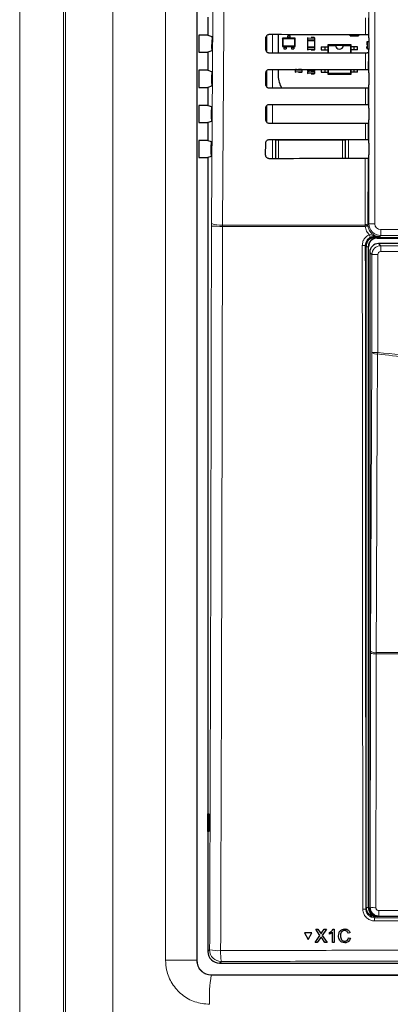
# Paper-space layout 'Blatt3' of a CAD drawing. Header units: millimetres. Extents: x 5 to 418, y 2 to 292.
# Tile 23 of 97: x 97 to 107, y 173 to 201. Entities that reach past the tile are written whole.
import ezdxf

# ---------------------------------------------------------------- set-up
doc = ezdxf.new("R2010")
doc.units = ezdxf.units.MM

psp = doc.layouts.new('Blatt3')

# ---------------------------------------------------------------- linework, layer by layer
at = {"color": 7, "linetype": 'Continuous', "lineweight": 18}
for p, q in [((96.5766, 160.5828), (96.5766, 210.4632)), ((97.8249, 210.4632), (97.8249, 160.5828)), ((97.8782, 160.6361), (97.8782, 210.4099)), ((99.2218, 210.4099), (99.2218, 160.6361)), ((106.51, 195.6783), (106.51, 209.623)), ((106.6766, 209.623), (106.6766, 195.6783)), ((100.7246, 174.7058), (100.7246, 208.5069)), ((101.6129, 208.5069), (101.6129, 174.7058)), ((106.4134, 201.0708), (106.4145, 201.543)), ((106.4951, 201.5444), (106.494, 201.0694)), ((103.6035, 200.574), (103.6035, 201.0357)), ((103.7701, 201.0727), (103.7701, 200.5387)), ((104.7662, 200.961), (104.9662, 200.961)), ((104.7662, 200.9193), (104.9662, 200.9193)), ((104.9662, 200.886), (104.7662, 200.886)), ((106.4647, 200.8603), (106.4647, 200.7603)), ((106.4647, 200.7603), (106.4647, 200.6603)), ((106.5063, 200.8603), (106.5063, 200.6603)), ((104.7662, 200.7193), (104.9662, 200.7193)), ((104.7662, 200.686), (104.9662, 200.686)), ((104.7662, 200.6443), (104.9662, 200.6443)), ((106.411, 200.0731), (106.4121, 200.5406)), ((106.4927, 200.5421), (106.4916, 200.0717)), ((103.6035, 199.5697), (103.6035, 200.0393)), ((103.7701, 200.075), (103.7701, 199.5364)), ((104.4063, 200.051), (104.6063, 200.051)), ((104.4063, 200.0093), (104.6063, 200.0093)), ((104.7662, 200.042), (104.9662, 200.042)), ((104.7662, 200.0087), (104.9662, 200.0087)), ((104.7662, 199.967), (104.9662, 199.967)), ((106.4087, 199.0755), (106.4098, 199.5383)), ((106.4904, 199.5397), (106.4893, 199.074)), ((103.7701, 199.0774), (103.7701, 198.534)), ((103.6035, 198.5667), (103.6035, 199.043)), ((106.4064, 198.0778), (106.4075, 198.5359)), ((106.488, 198.5374), (106.487, 198.0764)), ((103.7643, 198.0687), (103.8476, 198.0687)), ((103.7643, 197.5317), (103.7643, 198.0687)), ((103.8564, 198.0599), (103.8476, 198.0687)), ((103.8476, 198.0687), (103.8476, 197.5317)), ((103.8564, 198.0599), (103.9397, 198.0599)), ((103.8564, 197.538), (103.8564, 198.0599)), ((103.9397, 198.0599), (103.9397, 198.0796)), ((103.9397, 198.0599), (103.9397, 197.538)), ((105.7526, 198.0599), (103.9397, 198.0599)), ((105.7526, 198.0782), (105.7526, 198.0599)), ((105.7526, 198.0599), (105.836, 198.0599)), ((105.7526, 197.538), (105.7526, 198.0599)), ((105.8447, 198.0687), (105.836, 198.0599)), ((105.836, 198.0599), (105.836, 197.538)), ((105.8447, 197.5332), (105.8447, 198.0687)), ((105.8447, 198.0687), (105.9281, 198.0687)), ((105.9281, 198.0687), (105.9281, 197.5333)), ((103.8563, 197.5317), (103.8564, 197.538)), ((103.8564, 197.538), (103.9397, 197.538)), ((103.8564, 197.538), (103.857, 197.5317)), ((103.9397, 197.538), (105.7526, 197.538)), ((103.9397, 197.5318), (103.9397, 197.538)), ((105.7526, 197.538), (105.836, 197.538)), ((105.7526, 197.538), (105.7526, 197.5332)), ((105.8356, 197.5332), (105.836, 197.538)), ((105.836, 197.538), (105.836, 197.5332)), ((106.4007, 195.6607), (106.4051, 197.5336)), ((106.4857, 197.535), (106.4813, 195.6496)), ((102.0297, 195.6847), (102.0294, 195.6145)), ((102.3429, 195.6054), (102.3434, 195.6405)), ((106.4033, 195.6054), (102.3429, 195.6054)), ((102.3434, 195.6405), (106.4012, 195.6405)), ((106.4012, 195.6405), (106.4007, 195.6607)), ((106.4033, 195.6054), (106.4012, 195.6405)), ((106.4813, 195.6496), (106.51, 195.6783)), ((106.4813, 195.6496), (106.4816, 195.6334)), ((106.4816, 195.6334), (106.4833, 195.6124)), ((106.6766, 195.6783), (106.51, 195.6783)), ((106.8433, 195.5116), (110.0157, 195.5116)), ((106.8433, 195.5116), (106.8433, 195.345)), ((106.6549, 195.3142), (106.6795, 195.2897)), ((106.7462, 195.2803), (106.7462, 195.2897)), ((110.2221, 195.2803), (106.7462, 195.2803)), ((106.7462, 195.2803), (106.7462, 195.273)), ((106.8433, 195.345), (106.8145, 195.3163)), ((110.0157, 195.345), (106.8433, 195.345)), ((106.4295, 195.0397), (106.4061, 195.0631)), ((106.4889, 195.023), (106.4295, 195.023)), ((106.4889, 195.023), (106.4889, 176.2063)), ((106.4889, 195.023), (106.4962, 195.023)), ((106.5935, 194.8031), (106.5325, 194.8642)), ((106.7824, 195.1141), (106.8435, 195.053)), ((106.8435, 194.8864), (106.8435, 195.053)), ((106.8435, 195.053), (110.1155, 195.053)), ((110.0321, 194.8864), (106.8435, 194.8864)), ((106.5935, 192.0156), (106.5935, 194.8031)), ((106.7602, 194.8031), (106.5935, 194.8031)), ((106.7602, 194.8031), (106.7602, 192.0156)), ((106.5935, 192.0156), (106.7602, 192.0156)), ((106.7546, 191.9724), (106.7602, 192.0156)), ((106.5456, 176.2165), (106.5535, 183.4441)), ((106.7143, 183.4338), (106.7147, 183.4665)), ((117.1447, 183.4338), (106.7143, 183.4338)), ((106.7147, 183.4665), (117.1443, 183.4665)), ((106.4215, 176.1668), (106.4295, 176.2069)), ((106.4889, 176.2063), (106.4295, 176.2063)), ((106.4889, 176.2063), (106.4962, 176.2063)), ((106.5325, 176.2033), (106.5456, 176.2165)), ((106.6792, 175.9563), (106.6712, 175.9166)), ((106.7956, 175.9665), (106.7854, 175.9563)), ((105.126, 175.4957), (105.1266, 175.4968)), ((105.1708, 175.4957), (105.1715, 175.4967)), ((101.9295, 174.9559), (101.978, 175.0044)), ((101.6129, 174.7058), (100.7246, 174.7058)), ((101.6129, 174.7058), (101.614, 174.7069)), ((102.3109, 174.6716), (102.2624, 174.623)), ((102.0301, 174.2908), (102.0248, 174.2855))]:
    psp.add_line(p, q, dxfattribs=at)
at = {"color": 7, "linetype": 'Continuous', "lineweight": 25}
for p, q in [((101.614, 208.5057), (101.614, 174.7069)), ((101.9295, 201.5622), (101.9295, 201.0505)), ((101.6723, 201.0505), (101.6723, 200.5622)), ((101.9295, 201.0505), (101.6723, 201.0505)), ((101.9295, 201.0505), (102.0426, 201.0128)), ((103.5962, 201.0264), (103.5962, 200.5851)), ((103.9298, 201.0726), (103.9298, 200.5388)), ((104.2645, 201.0283), (104.1978, 201.0283)), ((104.1978, 200.995), (104.1978, 201.0283)), ((104.2645, 200.995), (104.2645, 201.0283)), ((105.5497, 201.0638), (105.5497, 201.0714)), ((105.5497, 201.0638), (105.7913, 201.0638)), ((105.7913, 201.0712), (105.7913, 201.0638)), ((105.973, 201.0343), (105.973, 201.0711)), ((105.973, 201.0343), (106.2147, 201.0343)), ((106.2147, 201.0709), (106.2147, 201.0343)), ((106.494, 201.0694), (106.5056, 201.0578)), ((102.0451, 200.6715), (102.0469, 200.9185)), ((103.5786, 200.6397), (103.5794, 200.973)), ((104.0478, 200.9617), (104.0478, 200.7283)), ((104.064, 200.9455), (104.0478, 200.9617)), ((104.4145, 200.9617), (104.0478, 200.9617)), ((104.064, 200.7445), (104.0478, 200.7283)), ((104.064, 200.9455), (104.064, 200.7445)), ((104.3983, 200.9455), (104.064, 200.9455)), ((104.064, 200.7445), (104.3983, 200.7445)), ((104.1978, 200.9617), (104.1978, 200.995)), ((104.1978, 200.995), (104.2645, 200.995)), ((104.2645, 200.9617), (104.2645, 200.995)), ((104.3983, 200.9455), (104.4145, 200.9617)), ((104.3983, 200.7445), (104.3983, 200.9455)), ((104.4145, 200.7283), (104.3983, 200.7445)), ((104.4145, 200.7283), (104.4145, 200.9617)), ((104.7662, 200.961), (104.7662, 200.9193)), ((104.7662, 200.886), (104.7662, 200.7193)), ((104.9662, 200.9193), (104.9662, 200.961)), ((104.9662, 200.7193), (104.9662, 200.886)), ((105.3372, 200.7748), (105.3372, 200.5399)), ((105.3548, 200.7572), (105.3372, 200.7748)), ((106.0038, 200.7748), (105.3372, 200.7748)), ((105.3548, 200.5399), (105.3548, 200.7572)), ((105.3548, 200.7572), (105.5605, 200.7572)), ((105.5609, 200.7669), (105.7801, 200.7669)), ((105.7805, 200.7572), (105.9862, 200.7572)), ((105.9862, 200.7572), (106.0038, 200.7748)), ((105.9862, 200.7572), (105.9862, 200.5404)), ((106.0038, 200.5404), (106.0038, 200.7748)), ((106.5063, 200.8603), (106.4647, 200.8603)), ((106.507, 200.8603), (106.5063, 200.8603)), ((106.507, 200.9744), (106.507, 200.6382)), ((101.6723, 200.5622), (101.9295, 200.5622)), ((102.0409, 200.5992), (101.9295, 200.5622)), ((101.9295, 200.5622), (101.9295, 200.0505)), ((104.0478, 200.7283), (104.4145, 200.7283)), ((104.0895, 200.7283), (104.0895, 200.695)), ((104.1562, 200.695), (104.0895, 200.695)), ((104.0895, 200.695), (104.0895, 200.6617)), ((104.0895, 200.6617), (104.1562, 200.6617)), ((104.1562, 200.7283), (104.1562, 200.695)), ((104.1562, 200.695), (104.1562, 200.6617)), ((104.3062, 200.7283), (104.3062, 200.695)), ((104.3728, 200.695), (104.3062, 200.695)), ((104.3062, 200.695), (104.3062, 200.6617)), ((104.3062, 200.6617), (104.3728, 200.6617)), ((104.3728, 200.7283), (104.3728, 200.695)), ((104.3728, 200.695), (104.3728, 200.6617)), ((104.7662, 200.686), (104.7662, 200.6443)), ((104.9662, 200.6443), (104.9662, 200.686)), ((105.1538, 200.7182), (105.1538, 200.6332)), ((105.1538, 200.7182), (105.2513, 200.7182)), ((105.1538, 200.6332), (105.2513, 200.6332)), ((105.2513, 200.7182), (105.3372, 200.7182)), ((105.2513, 200.7182), (105.2513, 200.6332)), ((105.2513, 200.6332), (105.3372, 200.6332)), ((106.0897, 200.7182), (106.0038, 200.7182)), ((106.0897, 200.6332), (106.0038, 200.6332)), ((106.0897, 200.6332), (106.0897, 200.7182)), ((106.1872, 200.7182), (106.0897, 200.7182)), ((106.1872, 200.6332), (106.0897, 200.6332)), ((106.1872, 200.6332), (106.1872, 200.7182)), ((106.4647, 200.6603), (106.5063, 200.6603)), ((106.5056, 200.5549), (106.4927, 200.5421)), ((106.5063, 200.6603), (106.507, 200.6603)), ((101.6723, 200.0505), (101.6723, 199.5622)), ((101.9295, 200.0505), (101.6723, 200.0505)), ((101.9295, 200.0505), (102.0356, 200.0152)), ((102.0381, 199.6692), (102.0399, 199.9208)), ((103.5763, 199.6397), (103.577, 199.973)), ((103.5962, 200.0302), (103.5962, 199.5809)), ((103.9298, 200.0749), (103.9298, 199.8897)), ((104.4063, 200.051), (104.4063, 200.0093)), ((104.6063, 200.0093), (104.6063, 200.051)), ((104.7662, 200.0742), (104.7662, 200.042)), ((104.7662, 200.0087), (104.7662, 199.967)), ((104.9662, 200.042), (104.9662, 200.0741)), ((104.9662, 199.967), (104.9662, 200.0087)), ((105.1538, 200.074), (105.1538, 199.9982)), ((105.1538, 199.9982), (105.2513, 199.9982)), ((105.2513, 200.0739), (105.2513, 199.9982)), ((105.2513, 199.9982), (105.3372, 199.9982)), ((105.3372, 200.0738), (105.3372, 199.9415)), ((105.3372, 199.9415), (105.3548, 199.9591)), ((105.3372, 199.9415), (106.0038, 199.9415)), ((105.3548, 199.9591), (105.3548, 200.0738)), ((105.9862, 199.9591), (105.3548, 199.9591)), ((105.9862, 200.0734), (105.9862, 199.9591)), ((105.9862, 199.9591), (106.0038, 199.9415)), ((106.0038, 199.9415), (106.0038, 200.0734)), ((106.0897, 199.9982), (106.0038, 199.9982)), ((106.0897, 199.9982), (106.0897, 200.0733)), ((106.1872, 199.9982), (106.0897, 199.9982)), ((106.1872, 199.9982), (106.1872, 200.0733)), ((106.4916, 200.0717), (106.5056, 200.0578)), ((106.507, 199.9744), (106.507, 199.6382)), ((101.6723, 199.5622), (101.9295, 199.5622)), ((102.0338, 199.5969), (101.9295, 199.5622)), ((101.9295, 199.5622), (101.9295, 199.0505)), ((106.5056, 199.5549), (106.4904, 199.5397)), ((106.4893, 199.074), (106.5056, 199.0578)), ((101.6723, 199.0505), (101.6723, 198.5622)), ((101.9295, 199.0505), (101.6723, 199.0505)), ((101.9295, 199.0505), (102.0285, 199.0175)), ((102.031, 198.6668), (102.0328, 198.9231)), ((103.5739, 198.6397), (103.5747, 198.973)), ((103.5962, 199.0339), (103.5962, 198.5766)), ((106.507, 198.9744), (106.507, 198.6382)), ((101.6723, 198.5622), (101.9295, 198.5622)), ((102.0267, 198.5945), (101.9295, 198.5622)), ((101.9295, 198.5622), (101.9295, 198.0505)), ((106.5056, 198.5549), (106.488, 198.5374)), ((101.6723, 198.0505), (101.6723, 197.5622)), ((101.9295, 198.0505), (101.6723, 198.0505)), ((101.9295, 198.0505), (102.0215, 198.0199)), ((103.5716, 197.6397), (103.5724, 197.973)), ((106.487, 198.0764), (106.5056, 198.0578)), ((106.507, 197.9744), (106.507, 197.6382)), ((102.024, 197.6645), (102.0258, 197.9255)), ((101.6723, 197.5622), (101.9295, 197.5622)), ((102.0197, 197.5922), (101.9295, 197.5622)), ((101.9295, 197.5622), (101.9295, 174.9559)), ((106.5056, 197.5549), (106.4857, 197.535)), ((106.6795, 195.2897), (110.0244, 195.2897)), ((106.7462, 195.273), (108.6253, 195.273)), ((106.4295, 176.2069), (106.4295, 195.0397)), ((106.4962, 176.2063), (106.4962, 195.023)), ((106.5325, 194.8642), (106.5325, 176.2033)), ((110.1765, 195.1141), (106.7824, 195.1141)), ((106.5537, 183.5097), (106.5535, 183.4441)), ((101.9304, 178.873), (101.9557, 178.8735)), ((101.9304, 178.373), (101.9304, 178.873)), ((101.9557, 178.8735), (101.9557, 178.3725)), ((101.9557, 178.3725), (101.9304, 178.373)), ((117.1798, 175.9563), (106.6792, 175.9563)), ((104.9938, 175.5927), (104.9945, 175.5938)), ((105.1162, 175.4159), (104.9938, 175.5927)), ((104.9938, 175.5927), (105.0589, 175.5926)), ((104.9945, 175.5938), (104.9975, 175.5938)), ((105.0589, 175.5926), (105.0596, 175.5937)), ((105.0589, 175.5926), (105.126, 175.4957)), ((105.1708, 175.4957), (105.2372, 175.5926)), ((105.3032, 175.5925), (105.1817, 175.4153)), ((105.2372, 175.5926), (105.2379, 175.5936)), ((105.2372, 175.5926), (105.3032, 175.5925)), ((105.3032, 175.5925), (105.3039, 175.5936)), ((105.4736, 175.21), (105.473, 175.508)), ((105.4903, 175.5924), (105.4909, 175.5935)), ((105.4903, 175.5924), (105.5219, 175.5924)), ((105.5219, 175.5924), (105.5225, 175.5935)), ((105.5219, 175.5924), (105.5227, 175.21)), ((105.8211, 175.5972), (105.8218, 175.5983)), ((104.6724, 175.4847), (104.673, 175.4858)), ((104.8839, 175.4846), (104.6724, 175.4847)), ((104.6724, 175.4847), (104.7785, 175.3017)), ((104.8846, 175.4857), (104.673, 175.4858)), ((104.7785, 175.3017), (104.8839, 175.4846)), ((104.7785, 175.3017), (104.7792, 175.3028)), ((104.7792, 175.3028), (104.8846, 175.4857)), ((104.8839, 175.4846), (104.8846, 175.4857)), ((104.975, 175.2102), (105.1162, 175.4159)), ((105.1313, 175.3417), (105.041, 175.2101)), ((105.1459, 175.4593), (105.1466, 175.4604)), ((105.2586, 175.2101), (105.165, 175.3453)), ((105.1817, 175.4153), (105.3237, 175.21)), ((105.3846, 175.4969), (105.3852, 175.4979)), ((105.3847, 175.4517), (105.3846, 175.4969)), ((105.6991, 175.4042), (105.6997, 175.4053)), ((105.8179, 175.2491), (105.8186, 175.2501)), ((105.969, 175.486), (105.915, 175.4744)), ((105.9251, 175.3448), (105.9258, 175.3459)), ((105.9251, 175.3448), (105.9792, 175.3322)), ((105.9798, 175.3333), (105.9688, 175.3062)), ((105.969, 175.486), (105.9697, 175.4871)), ((105.9792, 175.3322), (105.9798, 175.3333)), ((104.975, 175.2102), (104.9757, 175.2113)), ((105.041, 175.2101), (104.975, 175.2102)), ((105.3237, 175.21), (105.2586, 175.2101)), ((105.3237, 175.21), (105.3243, 175.2111)), ((105.5227, 175.21), (105.4736, 175.21)), ((105.5227, 175.21), (105.5234, 175.211)), ((102.2624, 174.623), (121.5966, 174.623)), ((102.0301, 174.2908), (121.8289, 174.2908))]:
    psp.add_line(p, q, dxfattribs=at)
at = {"color": 7, "linetype": 'Continuous', "lineweight": 18, "flags": 128}
for points in [[(102.0297, 195.6847), (102.0712, 201.5795), (102.1128, 207.4785)], [(102.4268, 207.4343), (102.4221, 206.7736), (102.4034, 204.1308), (102.3434, 195.6405)], [(103.8564, 198.0599), (103.858, 198.0761), (103.8587, 198.0796)], [(105.8339, 198.0782), (105.8343, 198.0761), (105.836, 198.0599)], [(106.5537, 183.5097), (106.5737, 187.7736), (106.5935, 192.0156)], [(106.7546, 191.9724), (106.7531, 191.6505), (106.7471, 190.3627), (106.7229, 185.2116), (106.7147, 183.4665)], [(106.7143, 183.4338), (106.7139, 183.1011), (106.7125, 181.7703), (106.7064, 176.2061)]]:
    psp.add_lwpolyline(points, dxfattribs=at)
at = {"color": 7, "linetype": 'Continuous', "lineweight": 25}
for centre, radius, start, end in [((104.7828, 200.961), 0.0167, 90, 180), ((104.7828, 200.9193), 0.0167, 180, 270), ((104.7828, 200.886), 0.0167, 90, 180), ((104.9495, 200.961), 0.0167, 0, 90), ((104.9495, 200.9193), 0.0167, 270, 0), ((104.9495, 200.886), 0.0167, 0, 90), ((105.6705, 200.7572), 0.11, 174.94204, 180), ((105.6705, 200.7572), 0.11, 180, 360), ((105.6705, 200.7572), 0.11, 360, 5.05796), ((106.4647, 200.8437), 0.0167, 90, 180), ((104.7828, 200.7193), 0.0167, 180, 270), ((104.7828, 200.686), 0.0167, 90, 180), ((104.7828, 200.6443), 0.0167, 180, 270), ((104.9495, 200.7193), 0.0167, 270, 0), ((104.9495, 200.686), 0.0167, 0, 90), ((104.9495, 200.6443), 0.0167, 270, 0), ((106.4647, 200.677), 0.0167, 180, 270), ((104.423, 200.051), 0.0167, 90, 180), ((104.423, 200.0093), 0.0167, 180, 270), ((104.423, 200.0843), 0.0167, 216.07917, 270), ((104.5897, 200.0843), 0.0167, 270, 323.27534), ((104.5897, 200.051), 0.0167, 0, 90), ((104.5897, 200.0093), 0.0167, 270, 0), ((104.7828, 200.042), 0.0167, 180, 270), ((104.7828, 200.0087), 0.0167, 90, 180), ((104.7828, 199.967), 0.0167, 180, 270), ((104.9495, 200.042), 0.0167, 270, 0), ((104.9495, 200.0087), 0.0167, 0, 90), ((104.9495, 199.967), 0.0167, 270, 0), ((104.5907, 199.8897), 0.6608, 180, 212.29556), ((106.7462, 195.023), 0.2573, 90, 180), ((106.7462, 195.023), 0.25, 90, 180), ((106.7462, 176.2063), 0.2573, 180, 256.32073), ((106.7462, 176.2063), 0.25, 180, 270)]:
    psp.add_arc(centre, radius, start, end, dxfattribs=at)
at = {"color": 7, "linetype": 'Continuous', "lineweight": 18}
for centre, radius, start, end in [((102.2782, 198.7757), 3.171, 265.49979, 271.16954), ((102.2803, 196.3279), 0.6903, 248.71381, 275.24303), ((106.4192, 195.4959), 0.1658, 67.99072, 96.38533), ((106.4273, 195.4759), 0.1666, 70.98206, 99.03542), ((106.5204, 194.7279), 0.8853, 92.40107, 97.60084), ((106.8433, 195.6783), 0.3333, 180.00873, 269.99127), ((107.0021, 195.5642), 0.526, 202.29968, 211.2844), ((106.6652, 195.3566), 0.0437, 191.35144, 256.33214), ((106.3411, 195.8604), 0.8, 268.48547, 274.66127), ((106.72, 192.1656), 0.1962, 229.8636, 280.15468), ((106.6769, 184.1054), 0.6727, 259.42891, 273.18402), ((106.6801, 183.6595), 0.1961, 229.84864, 280.14668), ((106.3564, 176.5149), 0.3541, 266.58782, 280.58882), ((106.669, 176.8776), 0.6725, 259.42789, 273.18381), ((107.9354, 176.0871), 1.1462, 178.21518, 186.038), ((107.5236, 175.8467), 0.8552, 175.30838, 181.24111), ((102.2271, 176.2876), 1.3071, 259.01521, 272.81826), ((102.312, 175.0055), 0.3339, 180.1836, 269.8164), ((103.7634, 174.9188), 1.4734, 177.53897, 189.65999), ((105.936, 173.634), 3.9651, 170.54286, 182.61172)]:
    psp.add_arc(centre, radius, start, end, dxfattribs=at)
at = {"color": 7, "linetype": 'Continuous', "lineweight": 25}
for centre, major_axis, ratio, start_param, end_param in [((111.9295, 203.9702), (166.1998, 0), 0.0174551, 4.6627295, 4.6791932), ((106.5056, 200.9744), (0, 0.0833), 0.0174551, 4.712389, 6.265732), ((111.9295, 197.6559), (165.3549, 0), 0.0174551, 1.6041693, 1.6207097), ((106.5056, 200.6382), (0, 0.0833), 0.0174551, 3.1590459, 4.712389), ((111.9295, 202.9702), (166.066, 0), 0.0174551, 4.6626895, 4.6791524), ((106.5056, 199.9744), (0, 0.0833), 0.0174551, 4.712389, 6.265732), ((106.5056, 199.6382), (0, 0.0833), 0.0174551, 3.1590459, 4.712389), ((111.9295, 196.6559), (165.2211, 0), 0.0174551, 1.6042105, 1.6207502), ((111.9295, 201.9702), (165.9322, 0), 0.0174551, 4.6626494, 4.6791115), ((106.5056, 198.9744), (0, 0.0833), 0.0174551, 4.712389, 6.265732), ((111.9295, 195.6559), (165.0873, 0), 0.0174551, 1.6042518, 1.6207907), ((106.5056, 198.6382), (0, 0.0833), 0.0174551, 3.1590459, 4.712389), ((111.9295, 200.9702), (165.7984, 0), 0.0174551, 4.6626092, 4.6790706), ((106.5056, 197.9744), (0, 0.0833), 0.0174551, 4.712389, 6.265732), ((111.9295, 194.6559), (164.9535, 0), 0.0174551, 1.6042931, 1.6208313), ((106.5056, 197.6382), (0, 0.0833), 0.0174551, 3.1590459, 4.712389), ((106.6795, 195.0396), (-0.1768, 0.1768), 0.9996955, 5.4979394, 7.0684312), ((106.7824, 194.8641), (0.1768, 0.1768), 0.9998985, 0.7855505, 2.3560422), ((106.6795, 176.2073), (-0.0491, -0.2461), 0.9960441, 4.9100775, 6.4793527), ((106.7824, 176.2034), (0.1768, -0.1768), 0.9998985, 3.9271431, 5.3437998), ((102.2633, 174.9568), (-0.2363, -0.2363), 0.9972647, 5.4991567, 7.0672139), ((102.0312, 174.7081), (0.2954, 0.2954), 0.9972647, 2.357564, 3.9256213)]:
    psp.add_ellipse(centre, major_axis=major_axis, ratio=ratio, start_param=start_param, end_param=end_param, dxfattribs=at)
at = {"color": 7, "linetype": 'Continuous', "lineweight": 18}
for centre, major_axis, ratio, start_param, end_param in [((106.8433, 195.6783), (-0.1179, -0.1179), 0.9996955, 5.4979394, 7.0684312), ((106.8435, 194.803), (0.1768, 0.1768), 0.9998985, 0.7855505, 2.3560422), ((106.8435, 194.803), (-0.0589, 0.0589), 0.9996955, 5.4979394, 7.0684312), ((111.9295, 173.4019), (147.0164, 0), 0.0174551, 1.5871, 1.6057242), ((111.9295, 182.961), (165.8333, 0), 0.0524078, 4.6526266, 4.7721513)]:
    psp.add_ellipse(centre, major_axis=major_axis, ratio=ratio, start_param=start_param, end_param=end_param, dxfattribs=at)
at = {"color": 7, "linetype": 'Continuous', "lineweight": 25}
for points, knots in [([(103.5794, 200.973), (103.5796, 200.9782), (103.5805, 200.9948), (103.59, 201.0216), (103.6113, 201.0487), (103.6406, 201.067), (103.6648, 201.0726), (103.6778, 201.0728), (103.6795, 201.0728)], [0, 0, 0, 0, 0.1008064, 0.31783448, 0.5354797, 0.75256356, 0.96788978, 1, 1, 1, 1]), ([(106.4134, 201.0708), (106.4227, 201.0708), (106.4412, 201.0707), (106.4656, 201.0705), (106.4838, 201.0701), (106.4926, 201.0697), (106.4936, 201.0695), (106.494, 201.0694)], [0, 0, 0, 0, 0.2200315, 0.4400364, 0.6607851, 0.8829674, 1, 1, 1, 1]), ([(102.0426, 201.0128), (102.0431, 201.0117), (102.0441, 201.0096), (102.0454, 200.9946), (102.0464, 200.973), (102.0469, 200.9463), (102.0469, 200.9277), (102.0469, 200.9185)], [0, 0, 0, 0, 0.2016683, 0.4033571, 0.60445, 0.8043301, 1, 1, 1, 1]), ([(104.9495, 200.9777), (104.9484, 200.9777), (104.9466, 200.9777), (104.9363, 200.9777), (104.9255, 200.9777), (104.9123, 200.9777), (104.8928, 200.9777), (104.8766, 200.9777), (104.8662, 200.9777)], [0, 0, 0, 0, 0.239443, 0.369379, 0.4999997, 0.629936, 0.760557, 1, 1, 1, 1]), ([(104.8662, 200.9027), (104.8766, 200.9027), (104.8928, 200.9027), (104.9123, 200.9027), (104.9255, 200.9027), (104.9363, 200.9027), (104.9466, 200.9027), (104.9484, 200.9027), (104.9495, 200.9027)], [0, 0, 0, 0, 0.239443, 0.370064, 0.5000003, 0.630621, 0.760557, 1, 1, 1, 1]), ([(104.9232, 200.9027), (104.9239, 200.9027), (104.9289, 200.9027), (104.9362, 200.9027), (104.9464, 200.9027), (104.9515, 200.9027), (104.9464, 200.9027), (104.9362, 200.9027), (104.9289, 200.9027), (104.9239, 200.9027), (104.9232, 200.9027)], [0, 0, 0, 0, 0.0176288, 0.14363279, 0.26897635, 0.49995642, 0.73093648, 0.85694078, 0.98228463, 1, 1, 1, 1]), ([(106.448, 200.8437), (106.448, 200.8425), (106.448, 200.8408), (106.448, 200.8305), (106.448, 200.8197), (106.448, 200.8064), (106.448, 200.787), (106.448, 200.7708), (106.448, 200.7603)], [0, 0, 0, 0, 0.239443, 0.369379, 0.4999997, 0.629936, 0.760557, 1, 1, 1, 1]), ([(102.0451, 200.6715), (102.045, 200.6624), (102.0448, 200.6441), (102.0439, 200.6214), (102.0427, 200.6054), (102.0416, 200.5998), (102.041, 200.5993), (102.0409, 200.5992)], [0, 0, 0, 0, 0.23589943, 0.47176619, 0.70850779, 0.94671371, 1, 1, 1, 1]), ([(103.6795, 200.5386), (103.6744, 200.5389), (103.658, 200.5396), (103.6313, 200.5487), (103.6042, 200.5694), (103.5855, 200.598), (103.579, 200.6229), (103.5787, 200.6369), (103.5786, 200.6397)], [0, 0, 0, 0, 0.0972666, 0.3093545, 0.5208462, 0.7328249, 0.9464441, 1, 1, 1, 1]), ([(104.8091, 200.7027), (104.8085, 200.7027), (104.8034, 200.7027), (104.7961, 200.7027), (104.7859, 200.7027), (104.7809, 200.7027), (104.7859, 200.7027), (104.7961, 200.7027), (104.8034, 200.7027), (104.8085, 200.7027), (104.8091, 200.7027)], [0, 0, 0, 0, 0.0176288, 0.1436328, 0.2689764, 0.4999564, 0.7309365, 0.8569408, 0.9822846, 1, 1, 1, 1]), ([(104.9495, 200.7027), (104.9484, 200.7027), (104.9466, 200.7027), (104.9363, 200.7027), (104.9255, 200.7027), (104.9123, 200.7027), (104.8928, 200.7027), (104.8766, 200.7027), (104.8662, 200.7027)], [0, 0, 0, 0, 0.239443, 0.369379, 0.4999997, 0.629936, 0.760557, 1, 1, 1, 1]), ([(104.8662, 200.6277), (104.8766, 200.6277), (104.8928, 200.6277), (104.9123, 200.6277), (104.9255, 200.6277), (104.9363, 200.6277), (104.9466, 200.6277), (104.9484, 200.6277), (104.9495, 200.6277)], [0, 0, 0, 0, 0.239443, 0.370064, 0.5000003, 0.630621, 0.760557, 1, 1, 1, 1]), ([(106.4927, 200.5421), (106.4916, 200.5419), (106.4894, 200.5416), (106.4744, 200.5411), (106.4526, 200.5408), (106.4303, 200.5406), (106.4166, 200.5406), (106.4121, 200.5406)], [0, 0, 0, 0, 0.2249421, 0.449925, 0.67371, 0.8950566, 1, 1, 1, 1]), ([(106.448, 200.677), (106.448, 200.6781), (106.448, 200.6799), (106.448, 200.6902), (106.448, 200.701), (106.448, 200.7123), (106.448, 200.7205), (106.448, 200.7236)], [0, 0, 0, 0, 0.3380042, 0.5214255, 0.7058132, 0.8892349, 1, 1, 1, 1]), ([(102.0356, 200.0152), (102.0361, 200.0141), (102.0371, 200.0119), (102.0384, 199.997), (102.0393, 199.9753), (102.0399, 199.9487), (102.0399, 199.93), (102.0399, 199.9208)], [0, 0, 0, 0, 0.2016709, 0.4033624, 0.604457, 0.8043368, 1, 1, 1, 1]), ([(103.577, 199.973), (103.5773, 199.9785), (103.5782, 199.9956), (103.5881, 200.0232), (103.6101, 200.0508), (103.6401, 200.0694), (103.6648, 200.0749), (103.6779, 200.0751), (103.6795, 200.0751)], [0, 0, 0, 0, 0.1035163, 0.3205598, 0.538209, 0.7552801, 0.970583, 1, 1, 1, 1]), ([(104.4492, 200.0677), (104.4486, 200.0677), (104.4436, 200.0677), (104.4363, 200.0677), (104.426, 200.0677), (104.421, 200.0677), (104.426, 200.0677), (104.4363, 200.0677), (104.4436, 200.0677), (104.4486, 200.0677), (104.4493, 200.0677)], [0, 0, 0, 0, 0.0176288, 0.1436328, 0.2689764, 0.4999564, 0.7309365, 0.8569408, 0.9822846, 1, 1, 1, 1]), ([(104.5897, 200.0677), (104.5885, 200.0677), (104.5868, 200.0677), (104.5764, 200.0677), (104.5657, 200.0677), (104.5524, 200.0677), (104.533, 200.0677), (104.5168, 200.0677), (104.5063, 200.0677)], [0, 0, 0, 0, 0.23944298, 0.36937902, 0.49999969, 0.62993604, 0.76055702, 1, 1, 1, 1]), ([(104.5063, 199.9927), (104.5168, 199.9927), (104.533, 199.9927), (104.5524, 199.9927), (104.5657, 199.9927), (104.5764, 199.9927), (104.5868, 199.9927), (104.5885, 199.9927), (104.5897, 199.9927)], [0, 0, 0, 0, 0.239443, 0.370064, 0.5000003, 0.630621, 0.760557, 1, 1, 1, 1]), ([(104.8091, 200.0253), (104.8085, 200.0253), (104.8034, 200.0253), (104.7961, 200.0253), (104.7859, 200.0253), (104.7809, 200.0253), (104.7859, 200.0253), (104.7961, 200.0253), (104.8034, 200.0253), (104.8085, 200.0253), (104.8091, 200.0253)], [0, 0, 0, 0, 0.0176288, 0.1436328, 0.2689764, 0.4999564, 0.7309365, 0.8569408, 0.9822846, 1, 1, 1, 1]), ([(104.9495, 200.0253), (104.9484, 200.0253), (104.9466, 200.0253), (104.9363, 200.0253), (104.9255, 200.0253), (104.9123, 200.0253), (104.8928, 200.0253), (104.8766, 200.0253), (104.8662, 200.0253)], [0, 0, 0, 0, 0.239443, 0.369379, 0.4999997, 0.629936, 0.760557, 1, 1, 1, 1]), ([(104.8662, 199.9503), (104.8766, 199.9503), (104.8928, 199.9503), (104.9123, 199.9503), (104.9255, 199.9503), (104.9363, 199.9503), (104.9466, 199.9503), (104.9484, 199.9503), (104.9495, 199.9503)], [0, 0, 0, 0, 0.23944298, 0.37006396, 0.50000031, 0.63062098, 0.76055702, 1, 1, 1, 1]), ([(106.411, 200.0731), (106.4203, 200.0731), (106.4389, 200.0731), (106.4633, 200.0728), (106.4815, 200.0724), (106.4903, 200.072), (106.4913, 200.0718), (106.4916, 200.0717)], [0, 0, 0, 0, 0.2200375, 0.4400482, 0.660803, 0.8829914, 1, 1, 1, 1]), ([(102.0381, 199.6692), (102.038, 199.66), (102.0377, 199.6418), (102.0368, 199.619), (102.0356, 199.603), (102.0345, 199.5974), (102.0339, 199.597), (102.0338, 199.5969)], [0, 0, 0, 0, 0.2358969, 0.471761, 0.7085014, 0.9467085, 1, 1, 1, 1]), ([(103.6795, 199.5363), (103.6741, 199.5365), (103.6572, 199.5373), (103.6298, 199.5468), (103.6022, 199.5681), (103.5831, 199.5974), (103.5766, 199.6228), (103.5763, 199.6369), (103.5763, 199.6397)], [0, 0, 0, 0, 0.0998996, 0.3119756, 0.5234662, 0.7354592, 0.9491028, 1, 1, 1, 1]), ([(106.4904, 199.5397), (106.4893, 199.5395), (106.4871, 199.5392), (106.472, 199.5388), (106.4502, 199.5384), (106.428, 199.5383), (106.4142, 199.5383), (106.4098, 199.5383)], [0, 0, 0, 0, 0.2249481, 0.449937, 0.673728, 0.8950805, 1, 1, 1, 1]), ([(103.5747, 198.973), (103.575, 198.9788), (103.5759, 198.9964), (103.5862, 199.0247), (103.6088, 199.0528), (103.6396, 199.0718), (103.6647, 199.0773), (103.678, 199.0774), (103.6795, 199.0775)], [0, 0, 0, 0, 0.1061028, 0.323161, 0.5408139, 0.7578729, 0.9731535, 1, 1, 1, 1]), ([(106.4087, 199.0755), (106.418, 199.0755), (106.4366, 199.0754), (106.461, 199.0751), (106.4791, 199.0748), (106.4879, 199.0744), (106.489, 199.0741), (106.4893, 199.074)], [0, 0, 0, 0, 0.2200434, 0.4400601, 0.6608209, 0.8830154, 1, 1, 1, 1]), ([(102.0285, 199.0175), (102.029, 199.0164), (102.03, 199.0142), (102.0313, 198.9993), (102.0323, 198.9776), (102.0329, 198.951), (102.0328, 198.9324), (102.0328, 198.9231)], [0, 0, 0, 0, 0.2016736, 0.4033677, 0.6044641, 0.8043436, 1, 1, 1, 1]), ([(102.031, 198.6668), (102.0309, 198.6577), (102.0307, 198.6394), (102.0298, 198.6167), (102.0285, 198.6007), (102.0275, 198.5951), (102.0269, 198.5946), (102.0267, 198.5945)], [0, 0, 0, 0, 0.2358943, 0.4717558, 0.708495, 0.9467033, 1, 1, 1, 1]), ([(103.6795, 198.5339), (103.6738, 198.5342), (103.6565, 198.535), (103.6283, 198.5449), (103.6001, 198.5668), (103.5808, 198.5968), (103.5743, 198.6227), (103.574, 198.637), (103.5739, 198.6397)], [0, 0, 0, 0, 0.1024138, 0.3144788, 0.5259687, 0.7379756, 0.9516424, 1, 1, 1, 1]), ([(106.488, 198.5374), (106.4869, 198.5372), (106.4847, 198.5369), (106.4697, 198.5364), (106.4479, 198.5361), (106.4257, 198.536), (106.4119, 198.5359), (106.4075, 198.5359)], [0, 0, 0, 0, 0.22495414, 0.44994902, 0.67374603, 0.89510441, 1, 1, 1, 1]), ([(102.0215, 198.0199), (102.022, 198.0188), (102.023, 198.0166), (102.0243, 198.0016), (102.0253, 197.98), (102.0258, 197.9534), (102.0258, 197.9347), (102.0258, 197.9255)], [0, 0, 0, 0, 0.2016762, 0.4033731, 0.6044711, 0.8043503, 1, 1, 1, 1]), ([(103.5724, 197.973), (103.5727, 197.979), (103.5737, 197.9972), (103.5844, 198.0262), (103.6075, 198.0549), (103.6391, 198.0741), (103.6647, 198.0796), (103.6781, 198.0798), (103.6795, 198.0798)], [0, 0, 0, 0, 0.1085743, 0.3256464, 0.5433028, 0.7603502, 0.9756098, 1, 1, 1, 1]), ([(106.4064, 198.0778), (106.4157, 198.0778), (106.4343, 198.0777), (106.4586, 198.0775), (106.4768, 198.0771), (106.4856, 198.0767), (106.4866, 198.0765), (106.487, 198.0764)], [0, 0, 0, 0, 0.2200494, 0.440072, 0.6608389, 0.8830395, 1, 1, 1, 1]), ([(102.024, 197.6645), (102.0238, 197.6553), (102.0236, 197.6371), (102.0227, 197.6143), (102.0215, 197.5983), (102.0204, 197.5927), (102.0198, 197.5923), (102.0197, 197.5922)], [0, 0, 0, 0, 0.2358917, 0.4717506, 0.7084886, 0.9466981, 1, 1, 1, 1]), ([(103.6795, 197.5316), (103.6736, 197.5319), (103.6557, 197.5328), (103.6269, 197.543), (103.5981, 197.5655), (103.5784, 197.5963), (103.5719, 197.6226), (103.5716, 197.6371), (103.5716, 197.6397)], [0, 0, 0, 0, 0.1048171, 0.3168719, 0.5283614, 0.7403818, 0.9540709, 1, 1, 1, 1]), ([(106.4857, 197.535), (106.4846, 197.5349), (106.4824, 197.5345), (106.4673, 197.5341), (106.4455, 197.5338), (106.4233, 197.5336), (106.4095, 197.5336), (106.4051, 197.5336)], [0, 0, 0, 0, 0.2249602, 0.4499611, 0.6737641, 0.8951284, 1, 1, 1, 1]), ([(105.3846, 175.4969), (105.4085, 175.5103), (105.4511, 175.5344), (105.4783, 175.5747), (105.4903, 175.5924)], [0, 0, 0, 0, 0.56042743, 1, 1, 1, 1]), ([(105.473, 175.508), (105.4578, 175.4954), (105.4308, 175.4729), (105.3988, 175.4581), (105.3847, 175.4517)], [0, 0, 0, 0, 0.5596859, 1, 1, 1, 1]), ([(105.3853, 175.498), (105.4091, 175.5115), (105.4517, 175.5355), (105.479, 175.5758), (105.4909, 175.5936)], [0, 0, 0, 0, 0.5604274, 1, 1, 1, 1]), ([(105.6451, 175.404), (105.6471, 175.4316), (105.6511, 175.4866), (105.6936, 175.5542), (105.7562, 175.5912), (105.7995, 175.5952), (105.8211, 175.5972)], [0, 0, 0, 0, 0.2804925, 0.5595697, 0.7796153, 1, 1, 1, 1]), ([(105.6934, 175.5407), (105.6963, 175.5456), (105.71, 175.5692), (105.7581, 175.5914), (105.8006, 175.596), (105.8218, 175.5983)], [0, 0, 0, 0, 0.1161869, 0.5577533, 1, 1, 1, 1]), ([(105.8186, 175.5531), (105.8051, 175.5522), (105.7781, 175.5503), (105.742, 175.5298), (105.7049, 175.4828), (105.7015, 175.4366), (105.6991, 175.4042)], [0, 0, 0, 0, 0.1872234, 0.3739058, 0.5607363, 1, 1, 1, 1]), ([(105.7407, 175.5244), (105.7329, 175.5158), (105.7038, 175.4834), (105.7014, 175.4383), (105.6998, 175.4053)], [0, 0, 0, 0, 0.2666781, 1, 1, 1, 1]), ([(105.915, 175.4744), (105.9108, 175.4863), (105.9023, 175.5101), (105.8785, 175.5373), (105.8484, 175.5513), (105.8286, 175.5525), (105.8186, 175.5531)], [0, 0, 0, 0, 0.2805533, 0.55973893, 0.77965382, 1, 1, 1, 1]), ([(105.8211, 175.5972), (105.8399, 175.5958), (105.8774, 175.5931), (105.9235, 175.5653), (105.9543, 175.5276), (105.9641, 175.4999), (105.969, 175.486)], [0, 0, 0, 0, 0.2800806, 0.5594487, 0.7795488, 1, 1, 1, 1]), ([(105.8218, 175.5983), (105.8406, 175.5969), (105.8781, 175.5942), (105.9241, 175.5664), (105.9549, 175.5287), (105.9648, 175.501), (105.9697, 175.4871)], [0, 0, 0, 0, 0.2800806, 0.5594487, 0.7795488, 1, 1, 1, 1]), ([(105.126, 175.4957), (105.1303, 175.4892), (105.1363, 175.4802), (105.1437, 175.4682), (105.1452, 175.4622), (105.1459, 175.4593)], [0, 0, 0, 0, 0.5612769, 0.7817626, 1, 1, 1, 1]), ([(105.1266, 175.4969), (105.1309, 175.4903), (105.1369, 175.4813), (105.1443, 175.4693), (105.1458, 175.4633), (105.1466, 175.4604)], [0, 0, 0, 0, 0.5612769, 0.7817626, 1, 1, 1, 1]), ([(105.1493, 175.368), (105.1459, 175.3631), (105.1398, 175.3544), (105.1339, 175.3456), (105.1313, 175.3417)], [0, 0, 0, 0, 0.56000161, 1, 1, 1, 1]), ([(105.1459, 175.4593), (105.1506, 175.4661), (105.1589, 175.4782), (105.1672, 175.4903), (105.1708, 175.4957)], [0, 0, 0, 0, 0.5599999, 1, 1, 1, 1]), ([(105.1466, 175.4604), (105.1512, 175.4672), (105.1595, 175.4793), (105.1678, 175.4914), (105.1715, 175.4968)], [0, 0, 0, 0, 0.5599999, 1, 1, 1, 1]), ([(105.165, 175.3453), (105.1621, 175.3495), (105.1568, 175.3571), (105.1516, 175.3647), (105.1493, 175.368)], [0, 0, 0, 0, 0.5599998, 1, 1, 1, 1]), ([(105.8231, 175.2049), (105.7944, 175.207), (105.7371, 175.2113), (105.6765, 175.2694), (105.6499, 175.3375), (105.6467, 175.3818), (105.6451, 175.404)], [0, 0, 0, 0, 0.27995506, 0.55808759, 0.77891157, 1, 1, 1, 1]), ([(105.6991, 175.4042), (105.7002, 175.3836), (105.7024, 175.3427), (105.7249, 175.2877), (105.7694, 175.2547), (105.8017, 175.2509), (105.8179, 175.2491)], [0, 0, 0, 0, 0.281245, 0.5607156, 0.780138, 1, 1, 1, 1]), ([(105.6998, 175.4053), (105.7009, 175.3848), (105.7031, 175.3438), (105.7255, 175.2888), (105.7701, 175.2558), (105.8024, 175.2521), (105.8186, 175.2502)], [0, 0, 0, 0, 0.281245, 0.5607156, 0.780138, 1, 1, 1, 1]), ([(105.8179, 175.2491), (105.8326, 175.2505), (105.8621, 175.2533), (105.9068, 175.2857), (105.9182, 175.3224), (105.9251, 175.3448)], [0, 0, 0, 0, 0.2807112, 0.5609046, 1, 1, 1, 1]), ([(105.8186, 175.2502), (105.8331, 175.2517), (105.8621, 175.2548), (105.8956, 175.2755), (105.9032, 175.2957), (105.9056, 175.3021)], [0, 0, 0, 0, 0.4062569, 0.8117642, 1, 1, 1, 1]), ([(105.9792, 175.3322), (105.9729, 175.3126), (105.9603, 175.2735), (105.9199, 175.2308), (105.8715, 175.2081), (105.8392, 175.206), (105.8231, 175.2049)], [0, 0, 0, 0, 0.2802563, 0.5595462, 0.7795894, 1, 1, 1, 1])]:
    psp.add_open_spline(points, degree=3, knots=knots, dxfattribs=at)
at = {"color": 7, "linetype": 'Continuous', "lineweight": 18}
for points, knots in [([(101.978, 175.0044), (101.9839, 176.72), (101.9955, 180.1512), (102.0095, 185.3027), (102.0212, 190.457), (102.0266, 193.8953), (102.0294, 195.6145)], [0, 0, 0, 0, 0.2499373, 0.4998997, 0.7499373, 1, 1, 1, 1]), ([(102.3429, 195.6054), (102.3426, 195.3832), (102.3409, 194.2726), (102.3332, 189.608), (102.3181, 182.9531), (102.2988, 177.1933), (102.2914, 174.9821)], [0, 0, 0, 0, 0.0322876, 0.1614382, 0.6780666, 1, 1, 1, 1]), ([(106.5154, 195.3646), (106.4878, 195.3987), (106.4305, 195.4695), (106.4126, 195.559), (106.4033, 195.6054)], [0, 0, 0, 0, 0.4810346, 1, 1, 1, 1]), ([(106.4833, 195.6124), (106.4911, 195.5756), (106.5067, 195.502), (106.5747, 195.4093), (106.667, 195.3436), (106.7524, 195.3184), (106.8021, 195.3167), (106.8145, 195.3163)], [0, 0, 0, 0, 0.2308041, 0.461566, 0.6921519, 0.9228561, 1, 1, 1, 1]), ([(106.3199, 195.0607), (106.3236, 195.0983), (106.331, 195.1735), (106.3886, 195.2731), (106.4558, 195.3346), (106.5023, 195.358), (106.5154, 195.3646)], [0, 0, 0, 0, 0.2949123, 0.5898446, 0.8848018, 1, 1, 1, 1]), ([(106.5525, 195.291), (106.5427, 195.2861), (106.5079, 195.2685), (106.4575, 195.2224), (106.4143, 195.1477), (106.4088, 195.0913), (106.4061, 195.0631)], [0, 0, 0, 0, 0.1151457, 0.4100518, 0.7050246, 1, 1, 1, 1]), ([(106.5154, 195.3646), (106.5247, 195.3652), (106.5619, 195.3678), (106.5965, 195.3565), (106.6224, 195.348)], [0, 0, 0, 0, 0.24926054, 1, 1, 1, 1]), ([(106.6549, 195.3142), (106.6319, 195.3125), (106.5994, 195.3102), (106.5631, 195.2953), (106.5525, 195.291)], [0, 0, 0, 0, 0.7098925, 1, 1, 1, 1]), ([(106.6224, 195.348), (106.6525, 195.3395), (106.7088, 195.3236), (106.7717, 195.3169), (106.8051, 195.3163), (106.8122, 195.3163), (106.8141, 195.3163), (106.8145, 195.3163)], [0, 0, 0, 0, 0.47560771, 0.89172145, 0.97045766, 0.99262121, 1, 1, 1, 1]), ([(106.8145, 195.3163), (106.8142, 195.3163), (106.7887, 195.3159), (106.7386, 195.3151), (106.6827, 195.3145), (106.6549, 195.3142)], [0, 0, 0, 0, 0.0064752, 0.5065287, 1, 1, 1, 1]), ([(106.3353, 176.1614), (106.3353, 176.2168), (106.335, 176.494), (106.3337, 177.6583), (106.3287, 182.3166), (106.3236, 188.3392), (106.3208, 193.477), (106.3199, 195.0607)], [0, 0, 0, 0, 0.0088087, 0.0440433, 0.1849823, 0.7487663, 1, 1, 1, 1]), ([(106.4061, 195.0631), (106.4079, 191.9122), (106.4115, 185.6094), (106.4182, 179.3147), (106.4215, 176.1668)], [0, 0, 0, 0, 0.4999168, 1, 1, 1, 1]), ([(117.1044, 191.9724), (116.2509, 191.8782), (114.5407, 191.6895), (112.529, 191.6314), (110.797, 191.6481), (109.3464, 191.7108), (107.9021, 191.8323), (107.0399, 191.9376), (106.7546, 191.9724)], [0, 0, 0, 0, 0.24814358, 0.4972894, 0.58114341, 0.7488807, 0.91692928, 1, 1, 1, 1]), ([(106.7602, 192.0156), (107.6219, 191.9205), (109.3489, 191.7298), (111.9445, 191.6588), (114.5342, 191.7322), (116.2428, 191.921), (117.0988, 192.0156)], [0, 0, 0, 0, 0.2508222, 0.5026819, 0.7508343, 1, 1, 1, 1]), ([(106.6686, 175.8282), (106.6311, 175.832), (106.5561, 175.8395), (106.4563, 175.8972), (106.3809, 175.9818), (106.3411, 176.0754), (106.337, 176.137), (106.3353, 176.1614)], [0, 0, 0, 0, 0.2149218, 0.4298257, 0.6447637, 0.8597292, 1, 1, 1, 1]), ([(106.4215, 176.1668), (106.4227, 176.1485), (106.4258, 176.1022), (106.4556, 176.0321), (106.5121, 175.9685), (106.587, 175.9252), (106.6431, 175.9195), (106.6712, 175.9166)], [0, 0, 0, 0, 0.1402936, 0.355296, 0.5702504, 0.7851343, 1, 1, 1, 1]), ([(106.7956, 175.9665), (106.777, 175.9678), (106.7305, 175.9708), (106.6603, 176.0009), (106.597, 176.0573), (106.5539, 176.1322), (106.5484, 176.1884), (106.5456, 176.2165)], [0, 0, 0, 0, 0.1423687, 0.3561633, 0.5705428, 0.785425, 1, 1, 1, 1]), ([(106.7064, 176.2061), (106.7073, 176.1968), (106.7091, 176.178), (106.7235, 176.153), (106.7446, 176.1342), (106.7681, 176.1242), (106.7836, 176.1232), (106.7898, 176.1228)], [0, 0, 0, 0, 0.21475054, 0.42957932, 0.64381482, 0.85755118, 1, 1, 1, 1]), ([(106.7898, 176.1228), (106.9008, 176.1229), (107.456, 176.1232), (108.351, 176.1236), (109.1351, 176.1239), (109.4748, 176.124)], [0, 0, 0, 0, 0.1241023, 0.6205161, 1, 1, 1, 1]), ([(117.1904, 175.8282), (117.1349, 175.828), (116.8573, 175.8273), (115.691, 175.8243), (113.4097, 175.8206), (110.1792, 175.8203), (107.8388, 175.8255), (106.6686, 175.8282)], [0, 0, 0, 0, 0.0158376, 0.0791881, 0.332598, 0.666299, 1, 1, 1, 1]), ([(106.6712, 175.9166), (108.4231, 175.913), (111.9286, 175.9056), (115.4341, 175.913), (117.1878, 175.9166)], [0, 0, 0, 0, 0.4997441, 1, 1, 1, 1]), ([(102.2914, 174.9821), (102.5132, 174.9827), (103.6225, 174.9861), (106.5087, 174.9931), (110.9553, 174.9983), (115.3936, 174.9958), (118.9315, 174.9896), (120.6888, 174.9846), (121.5676, 174.9821)], [0, 0, 0, 0, 0.0345659, 0.172834, 0.4493978, 0.7262572, 0.8631107, 1, 1, 1, 1]), ([(101.975, 173.4534), (101.8342, 173.4676), (101.5528, 173.4961), (101.1781, 173.7125), (100.8953, 174.0304), (100.7458, 174.3821), (100.7306, 174.6142), (100.7246, 174.7058)], [0, 0, 0, 0, 0.215179, 0.4301255, 0.6449584, 0.8598339, 1, 1, 1, 1]), ([(101.6129, 174.7058), (101.6147, 174.6751), (101.6193, 174.5973), (101.668, 174.4796), (101.7609, 174.3729), (101.8846, 174.3001), (101.9781, 174.2904), (102.0248, 174.2855)], [0, 0, 0, 0, 0.1410776, 0.3572256, 0.5724889, 0.7866332, 1, 1, 1, 1]), ([(121.5481, 174.6716), (120.7491, 174.6738), (118.3513, 174.6807), (114.3468, 174.6867), (109.5344, 174.6867), (105.5206, 174.6807), (103.1136, 174.6738), (102.3109, 174.6716)], [0, 0, 0, 0, 0.1247167, 0.3742787, 0.6242763, 0.8747108, 1, 1, 1, 1])]:
    psp.add_open_spline(points, degree=3, knots=knots, dxfattribs=at)

doc.saveas('drawing.dxf')
